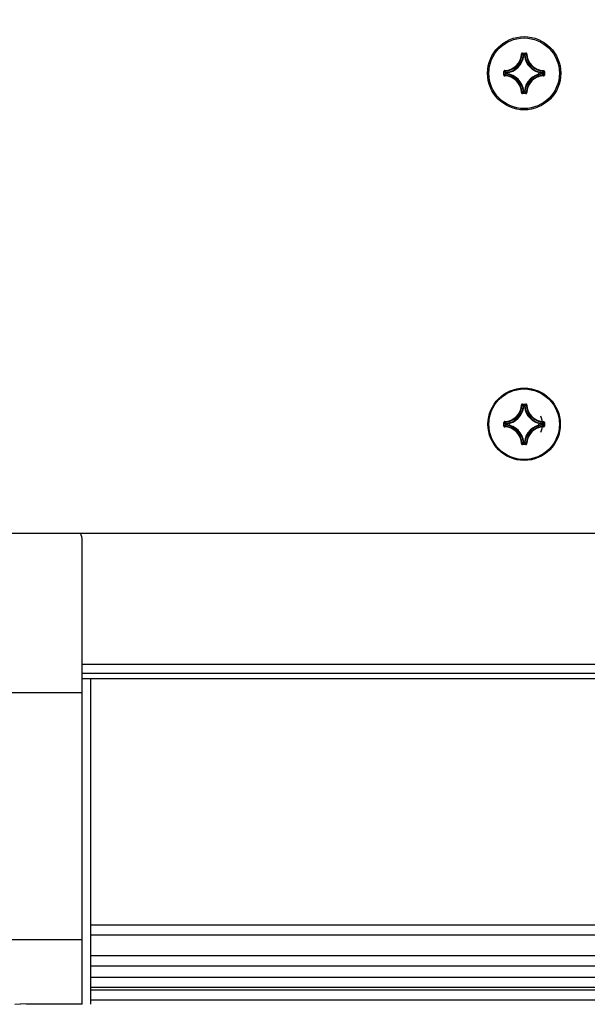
# Model space of a CAD drawing. Extents: x 0 to 420, y 0 to 297.
# Tile 50 of 75: x 238 to 251, y 212 to 234. Entities that reach past the tile are written whole.
import ezdxf

# ---------------------------------------------------------------- set-up
doc = ezdxf.new("R2010")
doc.units = 0
doc.header["$LTSCALE"] = 23.1
doc.layers.get('0').update_dxf_attribs({"linetype": 'CONTINUOUS'})
doc.layers.add('AXES', color=7, linetype='CONTINUOUS')
doc.layers.add('DIM_PILOTEES', color=7, linetype='CONTINUOUS')
doc.dimstyles.get("Standard").update_dxf_attribs({"dimtxt": 2.5, "dimasz": 2.5, "dimexe": 1.25, "dimexo": 0.625, "dimtad": 1, "dimcen": 2.5, "dimazin": 3, "dimtfac": 1, "dimtmove": 0, "dimatfit": 3})

# ---------------------------------------------------------------- blocks, each defined once
blk = doc.blocks.new('_FILLED')
at = {"color": 0, "linetype": 'BYBLOCK'}
blk.add_solid([(0, 0), (-1, 0.1429), (-1, -0.1429)], dxfattribs=at)
blk = doc.blocks.new('*D5')
at = {"layer": 'DIM_PILOTEES', "color": 2, "linetype": 'CONTINUOUS'}
for p, q in [((190.124, 209.109), (190.124, 278.743)), ((390.124, 209.109), (390.124, 278.743)), ((190.124, 276.743), (290.124, 276.743)), ((390.124, 276.743), (290.124, 276.743))]:
    blk.add_line(p, q, dxfattribs=at)
at = {"layer": 'DIM_PILOTEES', "color": 2, "linetype": 'CONTINUOUS', "xscale": 3.5, "yscale": 3.5, "zscale": 3.5, "rotation": 180}
blk.add_blockref('_FILLED', (190.124, 276.743), dxfattribs=at)
at = {"layer": 'DIM_PILOTEES', "color": 2, "linetype": 'CONTINUOUS', "xscale": 3.5, "yscale": 3.5, "zscale": 3.5}
blk.add_blockref('_FILLED', (390.124, 276.743), dxfattribs=at)

msp = doc.modelspace()

# ---------------------------------------------------------------- linework, layer by layer
at = {"color": 7, "linetype": 'CONTINUOUS'}
for p, q in [((249.876, 233.688), (249.886, 233.687)), ((249.886, 233.687), (249.9, 233.674)), ((249.896, 233.707), (249.896, 233.697)), ((249.896, 233.707), (249.975, 233.707)), ((249.896, 233.697), (249.975, 233.697)), ((249.917, 233.675), (249.927, 233.664)), ((249.927, 233.654), (249.918, 233.655)), ((249.927, 233.654), (249.927, 233.664)), ((249.927, 233.664), (249.944, 233.664)), ((249.927, 233.654), (249.943, 233.654)), ((249.954, 233.675), (249.944, 233.664)), ((249.944, 233.654), (249.944, 233.664)), ((249.944, 233.654), (249.953, 233.655)), ((249.985, 233.687), (249.971, 233.674)), ((249.975, 233.707), (249.975, 233.697)), ((249.995, 233.688), (249.985, 233.687)), ((249.476, 233.208), (249.476, 233.287)), ((249.476, 233.287), (249.486, 233.287)), ((249.476, 233.208), (249.486, 233.208)), ((249.486, 233.208), (249.486, 233.287)), ((249.496, 233.307), (249.496, 233.297)), ((249.496, 233.188), (249.496, 233.198)), ((249.508, 233.266), (249.52, 233.256)), ((249.508, 233.229), (249.52, 233.24)), ((249.52, 233.24), (249.52, 233.256)), ((249.53, 233.256), (249.52, 233.256)), ((249.53, 233.24), (249.52, 233.24)), ((249.53, 233.256), (249.529, 233.266)), ((249.53, 233.24), (249.529, 233.23)), ((249.53, 233.24), (249.53, 233.256)), ((250.341, 233.256), (250.342, 233.266)), ((250.341, 233.256), (250.341, 233.24)), ((250.341, 233.256), (250.351, 233.256)), ((250.341, 233.24), (250.342, 233.23)), ((250.341, 233.24), (250.351, 233.24)), ((250.364, 233.267), (250.351, 233.256)), ((250.351, 233.256), (250.351, 233.24)), ((250.364, 233.228), (250.351, 233.24)), ((250.375, 233.297), (250.362, 233.284)), ((250.375, 233.198), (250.362, 233.212)), ((250.375, 233.307), (250.375, 233.297)), ((250.375, 233.188), (250.375, 233.198)), ((250.385, 233.287), (250.385, 233.208)), ((250.395, 233.287), (250.385, 233.287)), ((250.395, 233.208), (250.385, 233.208)), ((250.395, 233.287), (250.395, 233.208)), ((249.876, 232.808), (249.886, 232.808)), ((249.886, 232.808), (249.9, 232.822)), ((249.896, 232.789), (249.896, 232.799)), ((249.975, 232.799), (249.896, 232.799)), ((249.975, 232.789), (249.896, 232.789)), ((249.917, 232.82), (249.927, 232.832)), ((249.927, 232.842), (249.918, 232.841)), ((249.927, 232.842), (249.927, 232.832)), ((249.943, 232.842), (249.927, 232.842)), ((249.944, 232.832), (249.927, 232.832)), ((249.944, 232.842), (249.944, 232.832)), ((249.944, 232.842), (249.953, 232.841)), ((249.954, 232.82), (249.944, 232.832)), ((249.985, 232.808), (249.971, 232.822)), ((249.975, 232.789), (249.975, 232.799)), ((249.995, 232.808), (249.985, 232.808)), ((249.896, 225.747), (249.896, 225.737)), ((249.896, 225.747), (249.975, 225.747)), ((249.975, 225.747), (249.975, 225.737)), ((249.876, 225.728), (249.886, 225.727)), ((249.896, 225.737), (249.975, 225.737)), ((249.907, 225.706), (249.918, 225.695)), ((249.927, 225.694), (249.918, 225.695)), ((249.922, 225.709), (249.927, 225.704)), ((249.927, 225.694), (249.927, 225.704)), ((249.927, 225.704), (249.944, 225.704)), ((249.927, 225.694), (249.943, 225.694)), ((249.949, 225.709), (249.944, 225.704)), ((249.944, 225.694), (249.944, 225.704)), ((249.944, 225.694), (249.953, 225.695)), ((249.995, 225.728), (249.985, 225.727)), ((249.476, 225.248), (249.476, 225.327)), ((249.476, 225.327), (249.486, 225.327)), ((249.486, 225.248), (249.486, 225.327)), ((249.496, 225.347), (249.496, 225.337)), ((249.514, 225.301), (249.52, 225.296)), ((249.53, 225.296), (249.529, 225.306)), ((250.341, 225.296), (250.342, 225.306)), ((250.353, 225.316), (250.342, 225.306)), ((250.357, 225.301), (250.351, 225.296)), ((250.375, 225.347), (250.375, 225.337)), ((250.385, 225.327), (250.385, 225.248)), ((250.395, 225.327), (250.385, 225.327)), ((250.395, 225.327), (250.395, 225.248)), ((249.476, 225.248), (249.486, 225.248)), ((249.496, 225.228), (249.496, 225.238)), ((249.514, 225.275), (249.52, 225.28)), ((249.517, 225.259), (249.529, 225.27)), ((249.52, 225.28), (249.52, 225.296)), ((249.53, 225.296), (249.52, 225.296)), ((249.53, 225.28), (249.52, 225.28)), ((249.53, 225.28), (249.529, 225.27)), ((249.53, 225.28), (249.53, 225.296)), ((250.341, 225.296), (250.341, 225.28)), ((250.341, 225.296), (250.351, 225.296)), ((250.341, 225.28), (250.342, 225.27)), ((250.341, 225.28), (250.351, 225.28)), ((250.351, 225.296), (250.351, 225.28)), ((250.357, 225.275), (250.351, 225.28)), ((250.375, 225.228), (250.375, 225.238)), ((250.395, 225.248), (250.385, 225.248)), ((249.927, 224.882), (249.918, 224.881)), ((249.922, 224.866), (249.927, 224.872)), ((249.927, 224.882), (249.927, 224.872)), ((249.943, 224.882), (249.927, 224.882)), ((249.944, 224.872), (249.927, 224.872)), ((249.944, 224.882), (249.944, 224.872)), ((249.944, 224.882), (249.953, 224.881)), ((249.949, 224.866), (249.944, 224.872)), ((249.964, 224.87), (249.953, 224.881)), ((249.876, 224.848), (249.886, 224.848)), ((249.896, 224.829), (249.896, 224.839)), ((249.975, 224.839), (249.896, 224.839)), ((249.975, 224.829), (249.896, 224.829)), ((249.975, 224.829), (249.975, 224.839)), ((249.995, 224.848), (249.985, 224.848)), ((385.464, 222.813), (194.764, 222.813)), ((239.914, 219.2), (239.914, 222.654)), ((280.314, 219.84), (239.914, 219.84)), ((239.914, 219.647), (280.314, 219.647)), ((280.314, 219.513), (239.914, 219.513)), ((240.114, 213.002), (240.114, 219.513)), ((280.114, 213.928), (240.114, 213.928)), ((280.114, 213.699), (240.114, 213.699)), ((280.114, 213.231), (240.114, 213.231)), ((240.114, 212.516), (240.114, 213.002)), ((280.114, 213.002), (240.114, 213.002)), ((280.114, 212.745), (240.114, 212.745)), ((240.114, 212.229), (240.114, 212.516)), ((280.114, 212.516), (240.114, 212.516)), ((280.114, 212.458), (240.114, 212.458)), ((238.384, 212.139), (238.514, 212.141)), ((239.034, 212.134), (239.034, 212.136)), ((240.114, 212.134), (240.114, 212.229)), ((280.114, 212.229), (240.114, 212.229))]:
    msp.add_line(p, q, dxfattribs=at)
for points in [[(249.896, 233.707), (249.893, 233.707), (249.89, 233.706), (249.887, 233.705), (249.885, 233.703), (249.882, 233.701), (249.88, 233.699), (249.879, 233.696), (249.877, 233.694), (249.877, 233.691), (249.876, 233.688)], [(249.886, 233.687), (249.886, 233.689), (249.887, 233.691), (249.888, 233.693), (249.889, 233.694), (249.891, 233.695), (249.892, 233.696), (249.894, 233.697), (249.896, 233.697)], [(249.896, 233.697), (249.901, 233.692), (249.907, 233.686), (249.912, 233.681), (249.917, 233.675)], [(249.9, 233.674), (249.902, 233.671), (249.907, 233.666), (249.912, 233.66), (249.918, 233.655)], [(249.918, 233.655), (249.918, 233.656), (249.919, 233.658), (249.92, 233.66), (249.921, 233.661), (249.922, 233.662), (249.924, 233.663), (249.926, 233.663), (249.927, 233.664)], [(249.944, 233.664), (249.945, 233.663), (249.947, 233.663), (249.949, 233.662), (249.95, 233.661), (249.951, 233.66), (249.952, 233.658), (249.953, 233.656), (249.953, 233.655)], [(249.971, 233.674), (249.969, 233.671), (249.964, 233.666), (249.959, 233.66), (249.953, 233.655)], [(249.975, 233.697), (249.97, 233.692), (249.964, 233.686), (249.959, 233.681), (249.954, 233.675)], [(249.995, 233.688), (249.994, 233.691), (249.994, 233.694), (249.992, 233.696), (249.991, 233.699), (249.989, 233.701), (249.986, 233.703), (249.984, 233.705), (249.981, 233.706), (249.978, 233.707), (249.975, 233.707)], [(249.975, 233.697), (249.977, 233.697), (249.979, 233.696), (249.98, 233.695), (249.982, 233.694), (249.983, 233.693), (249.984, 233.691), (249.985, 233.689), (249.985, 233.687)], [(249.496, 233.307), (249.493, 233.307), (249.49, 233.306), (249.487, 233.305), (249.484, 233.303), (249.482, 233.301), (249.48, 233.299), (249.478, 233.296), (249.477, 233.293), (249.477, 233.29), (249.476, 233.287)], [(249.476, 233.208), (249.477, 233.205), (249.477, 233.202), (249.478, 233.199), (249.48, 233.197), (249.482, 233.194), (249.484, 233.192), (249.487, 233.191), (249.49, 233.19), (249.493, 233.189), (249.496, 233.188)], [(249.486, 233.287), (249.486, 233.289), (249.487, 233.291), (249.488, 233.293), (249.489, 233.294), (249.491, 233.295), (249.492, 233.296), (249.494, 233.297), (249.496, 233.297)], [(249.486, 233.287), (249.492, 233.282), (249.497, 233.277), (249.503, 233.271), (249.508, 233.266)], [(249.486, 233.208), (249.492, 233.214), (249.497, 233.219), (249.503, 233.224), (249.508, 233.229)], [(249.496, 233.198), (249.494, 233.199), (249.492, 233.199), (249.491, 233.2), (249.489, 233.201), (249.488, 233.203), (249.487, 233.205), (249.486, 233.206), (249.486, 233.208)], [(249.496, 233.297), (249.501, 233.292), (249.507, 233.287)], [(249.496, 233.198), (249.501, 233.204), (249.507, 233.209)], [(249.507, 233.287), (249.512, 233.281), (249.517, 233.276), (249.523, 233.271), (249.529, 233.266)], [(249.507, 233.209), (249.512, 233.214), (249.517, 233.219), (249.523, 233.225), (249.529, 233.23)], [(249.52, 233.256), (249.52, 233.258), (249.52, 233.259), (249.521, 233.261), (249.522, 233.262), (249.524, 233.264), (249.525, 233.265), (249.527, 233.265), (249.529, 233.266)], [(249.529, 233.23), (249.527, 233.23), (249.525, 233.231), (249.524, 233.232), (249.522, 233.233), (249.521, 233.235), (249.52, 233.236), (249.52, 233.238), (249.52, 233.24)], [(250.362, 233.284), (250.359, 233.281), (250.353, 233.276), (250.348, 233.271), (250.342, 233.266)], [(250.342, 233.266), (250.344, 233.265), (250.346, 233.265), (250.347, 233.264), (250.349, 233.262), (250.35, 233.261), (250.351, 233.259), (250.351, 233.258), (250.351, 233.256)], [(250.351, 233.24), (250.351, 233.238), (250.351, 233.236), (250.35, 233.235), (250.349, 233.233), (250.347, 233.232), (250.346, 233.231), (250.344, 233.23), (250.342, 233.23)], [(250.362, 233.212), (250.359, 233.214), (250.353, 233.219), (250.348, 233.225), (250.342, 233.23)], [(250.385, 233.287), (250.379, 233.282), (250.374, 233.277), (250.368, 233.271), (250.364, 233.267)], [(250.385, 233.208), (250.379, 233.214), (250.374, 233.219), (250.368, 233.224), (250.364, 233.228)], [(250.395, 233.287), (250.394, 233.29), (250.394, 233.293), (250.393, 233.296), (250.391, 233.299), (250.389, 233.301), (250.387, 233.303), (250.384, 233.305), (250.381, 233.306), (250.378, 233.307), (250.375, 233.307)], [(250.375, 233.297), (250.377, 233.297), (250.379, 233.296), (250.38, 233.295), (250.382, 233.294), (250.383, 233.293), (250.384, 233.291), (250.384, 233.289), (250.385, 233.287)], [(250.385, 233.208), (250.384, 233.206), (250.384, 233.205), (250.383, 233.203), (250.382, 233.201), (250.38, 233.2), (250.379, 233.199), (250.377, 233.199), (250.375, 233.198)], [(250.375, 233.188), (250.378, 233.189), (250.381, 233.19), (250.384, 233.191), (250.387, 233.192), (250.389, 233.194), (250.391, 233.197), (250.393, 233.199), (250.394, 233.202), (250.394, 233.205), (250.395, 233.208)], [(249.876, 232.808), (249.877, 232.805), (249.877, 232.802), (249.879, 232.799), (249.88, 232.797), (249.882, 232.794), (249.885, 232.792), (249.887, 232.791), (249.89, 232.79), (249.893, 232.789), (249.896, 232.789)], [(249.896, 232.799), (249.894, 232.799), (249.892, 232.799), (249.891, 232.8), (249.889, 232.801), (249.888, 232.803), (249.887, 232.805), (249.886, 232.806), (249.886, 232.808)], [(249.896, 232.799), (249.901, 232.804), (249.907, 232.809), (249.912, 232.815), (249.917, 232.82)], [(249.9, 232.822), (249.902, 232.824), (249.907, 232.83), (249.912, 232.835), (249.918, 232.841)], [(249.927, 232.832), (249.926, 232.832), (249.924, 232.833), (249.922, 232.833), (249.921, 232.835), (249.92, 232.836), (249.919, 232.837), (249.918, 232.839), (249.918, 232.841)], [(249.953, 232.841), (249.953, 232.839), (249.952, 232.837), (249.951, 232.836), (249.95, 232.835), (249.949, 232.833), (249.947, 232.833), (249.945, 232.832), (249.944, 232.832)], [(249.971, 232.822), (249.969, 232.824), (249.964, 232.83), (249.959, 232.835), (249.953, 232.841)], [(249.975, 232.799), (249.97, 232.804), (249.964, 232.809), (249.959, 232.815), (249.954, 232.82)], [(249.985, 232.808), (249.985, 232.806), (249.984, 232.804), (249.983, 232.803), (249.982, 232.801), (249.98, 232.8), (249.979, 232.799), (249.977, 232.799), (249.975, 232.799)], [(249.975, 232.789), (249.978, 232.789), (249.981, 232.79), (249.984, 232.791), (249.986, 232.792), (249.989, 232.794), (249.991, 232.797), (249.992, 232.799), (249.994, 232.802), (249.994, 232.805), (249.995, 232.808)], [(249.896, 225.747), (249.893, 225.747), (249.89, 225.746), (249.887, 225.745), (249.885, 225.743), (249.882, 225.741), (249.88, 225.739), (249.879, 225.736), (249.877, 225.734), (249.877, 225.731), (249.876, 225.728)], [(249.995, 225.728), (249.994, 225.731), (249.994, 225.734), (249.992, 225.736), (249.991, 225.739), (249.989, 225.741), (249.986, 225.743), (249.984, 225.745), (249.981, 225.746), (249.978, 225.747), (249.975, 225.747)], [(249.886, 225.727), (249.886, 225.729), (249.887, 225.731), (249.888, 225.733), (249.889, 225.734), (249.891, 225.735), (249.892, 225.736), (249.894, 225.737), (249.896, 225.737)], [(249.886, 225.727), (249.891, 225.722), (249.897, 225.717), (249.902, 225.711), (249.907, 225.706)], [(249.896, 225.737), (249.901, 225.732), (249.907, 225.726), (249.912, 225.721), (249.917, 225.715), (249.922, 225.709)], [(249.918, 225.695), (249.918, 225.696), (249.919, 225.698), (249.92, 225.7), (249.921, 225.701), (249.922, 225.702), (249.924, 225.703), (249.926, 225.703), (249.927, 225.704)], [(249.944, 225.704), (249.945, 225.703), (249.947, 225.703), (249.949, 225.702), (249.95, 225.701), (249.951, 225.7), (249.952, 225.698), (249.953, 225.696), (249.953, 225.695)], [(249.975, 225.737), (249.97, 225.732), (249.964, 225.726), (249.959, 225.721), (249.954, 225.715), (249.949, 225.709)], [(249.985, 225.727), (249.98, 225.722), (249.974, 225.717), (249.969, 225.711), (249.964, 225.706), (249.953, 225.695)], [(249.975, 225.737), (249.977, 225.737), (249.979, 225.736), (249.98, 225.735), (249.982, 225.734), (249.983, 225.733), (249.984, 225.731), (249.985, 225.729), (249.985, 225.727)], [(249.496, 225.347), (249.493, 225.347), (249.49, 225.346), (249.487, 225.345), (249.484, 225.343), (249.482, 225.341), (249.48, 225.339), (249.478, 225.336), (249.477, 225.333), (249.477, 225.33), (249.476, 225.327)], [(249.486, 225.327), (249.486, 225.329), (249.487, 225.331), (249.488, 225.333), (249.489, 225.334), (249.491, 225.335), (249.492, 225.336), (249.494, 225.337), (249.496, 225.337)], [(249.486, 225.327), (249.492, 225.322), (249.497, 225.317), (249.503, 225.311), (249.508, 225.306), (249.514, 225.301)], [(249.496, 225.337), (249.501, 225.332), (249.507, 225.327), (249.512, 225.321), (249.517, 225.316), (249.529, 225.306)], [(249.52, 225.296), (249.52, 225.298), (249.52, 225.299), (249.521, 225.301), (249.522, 225.302), (249.524, 225.304), (249.525, 225.305), (249.527, 225.305), (249.529, 225.306)], [(250.342, 225.306), (250.344, 225.305), (250.346, 225.305), (250.347, 225.304), (250.349, 225.302), (250.35, 225.301), (250.351, 225.299), (250.351, 225.298), (250.351, 225.296)], [(250.375, 225.337), (250.37, 225.332), (250.364, 225.327), (250.359, 225.321), (250.353, 225.316)], [(250.385, 225.327), (250.379, 225.322), (250.374, 225.317), (250.368, 225.311), (250.363, 225.306), (250.357, 225.301)], [(250.395, 225.327), (250.394, 225.33), (250.394, 225.333), (250.393, 225.336), (250.391, 225.339), (250.389, 225.341), (250.387, 225.343), (250.384, 225.345), (250.381, 225.346), (250.378, 225.347), (250.375, 225.347)], [(250.375, 225.337), (250.377, 225.337), (250.379, 225.336), (250.38, 225.335), (250.382, 225.334), (250.383, 225.333), (250.384, 225.331), (250.384, 225.329), (250.385, 225.327)], [(249.476, 225.248), (249.477, 225.245), (249.477, 225.242), (249.478, 225.239), (249.48, 225.237), (249.482, 225.234), (249.484, 225.232), (249.487, 225.231), (249.49, 225.23), (249.493, 225.229), (249.496, 225.228)], [(249.486, 225.248), (249.492, 225.254), (249.497, 225.259), (249.503, 225.264), (249.508, 225.269), (249.514, 225.275)], [(249.496, 225.238), (249.494, 225.239), (249.492, 225.239), (249.491, 225.24), (249.489, 225.241), (249.488, 225.243), (249.487, 225.245), (249.486, 225.246), (249.486, 225.248)], [(249.496, 225.238), (249.501, 225.244), (249.507, 225.249), (249.512, 225.254), (249.517, 225.259)], [(249.529, 225.27), (249.527, 225.27), (249.525, 225.271), (249.524, 225.272), (249.522, 225.273), (249.521, 225.275), (249.52, 225.276), (249.52, 225.278), (249.52, 225.28)], [(250.351, 225.28), (250.351, 225.278), (250.351, 225.276), (250.35, 225.275), (250.349, 225.273), (250.347, 225.272), (250.346, 225.271), (250.344, 225.27), (250.342, 225.27)], [(250.375, 225.238), (250.37, 225.244), (250.364, 225.249), (250.359, 225.254), (250.353, 225.259), (250.342, 225.27)], [(250.385, 225.248), (250.379, 225.254), (250.374, 225.259), (250.368, 225.264), (250.363, 225.269), (250.357, 225.275)], [(250.385, 225.248), (250.384, 225.246), (250.384, 225.245), (250.383, 225.243), (250.382, 225.241), (250.38, 225.24), (250.379, 225.239), (250.377, 225.239), (250.375, 225.238)], [(250.375, 225.228), (250.378, 225.229), (250.381, 225.23), (250.384, 225.231), (250.387, 225.232), (250.389, 225.234), (250.391, 225.237), (250.393, 225.239), (250.394, 225.242), (250.394, 225.245), (250.395, 225.248)], [(249.886, 224.848), (249.891, 224.854), (249.897, 224.859), (249.902, 224.864), (249.907, 224.87), (249.918, 224.881)], [(249.896, 224.839), (249.901, 224.844), (249.907, 224.849), (249.912, 224.855), (249.917, 224.861), (249.922, 224.866)], [(249.927, 224.872), (249.926, 224.872), (249.924, 224.873), (249.922, 224.873), (249.921, 224.875), (249.92, 224.876), (249.919, 224.877), (249.918, 224.879), (249.918, 224.881)], [(249.953, 224.881), (249.953, 224.879), (249.952, 224.877), (249.951, 224.876), (249.95, 224.875), (249.949, 224.873), (249.947, 224.873), (249.945, 224.872), (249.944, 224.872)], [(249.975, 224.839), (249.97, 224.844), (249.964, 224.849), (249.959, 224.855), (249.954, 224.861), (249.949, 224.866)], [(249.985, 224.848), (249.98, 224.854), (249.974, 224.859), (249.969, 224.864), (249.964, 224.87)], [(249.876, 224.848), (249.877, 224.845), (249.877, 224.842), (249.879, 224.839), (249.88, 224.837), (249.882, 224.834), (249.885, 224.832), (249.887, 224.831), (249.89, 224.83), (249.893, 224.829), (249.896, 224.829)], [(249.896, 224.839), (249.894, 224.839), (249.892, 224.839), (249.891, 224.84), (249.889, 224.841), (249.888, 224.843), (249.887, 224.845), (249.886, 224.846), (249.886, 224.848)], [(249.985, 224.848), (249.985, 224.846), (249.984, 224.844), (249.983, 224.843), (249.982, 224.841), (249.98, 224.84), (249.979, 224.839), (249.977, 224.839), (249.975, 224.839)], [(249.975, 224.829), (249.978, 224.829), (249.981, 224.83), (249.984, 224.831), (249.986, 224.832), (249.989, 224.834), (249.991, 224.837), (249.992, 224.839), (249.994, 224.842), (249.994, 224.845), (249.995, 224.848)], [(239.034, 212.136), (238.904, 212.137), (238.774, 212.138), (238.644, 212.139), (238.514, 212.141)]]:
    msp.add_lwpolyline(points, dxfattribs=at)
for centre, radius in [((249.936, 233.248), 0.83), ((249.936, 225.288), 0.82)]:
    msp.add_circle(centre, radius, dxfattribs=at)
for centre, radius, start, end in [((249.485, 233.698), 0.391, 271.5011, 358.4989), ((249.485, 233.698), 0.401, 271.5011, 358.4989), ((249.485, 233.698), 0.434, 275.7059, 354.2941), ((249.485, 233.698), 0.444, 275.7053, 354.2947), ((250.385, 233.698), 0.444, 185.7054, 264.2948), ((250.385, 233.698), 0.434, 185.7059, 264.2941), ((250.385, 233.698), 0.401, 181.5011, 268.4989), ((250.385, 233.698), 0.391, 181.5011, 268.4989), ((249.485, 232.798), 0.401, 1.5011, 88.4989), ((249.485, 232.798), 0.391, 1.5011, 88.4989), ((249.485, 232.798), 0.434, 5.7059, 84.2941), ((249.485, 232.798), 0.444, 5.7053, 84.2948), ((250.385, 232.798), 0.444, 95.7054, 174.2948), ((250.385, 232.798), 0.434, 95.7059, 174.2941), ((250.385, 232.798), 0.401, 91.5011, 178.4989), ((250.385, 232.798), 0.391, 91.5011, 178.4989), ((249.936, 233.248), 0.33, 344.5025, 360), ((249.485, 225.738), 0.391, 271.5011, 358.4989), ((249.485, 225.738), 0.401, 271.5011, 358.4989), ((249.485, 225.738), 0.434, 275.7059, 354.2941), ((249.485, 225.738), 0.444, 275.7053, 354.2947), ((250.385, 225.738), 0.444, 185.7054, 264.2948), ((250.385, 225.738), 0.434, 185.7059, 264.2941), ((250.385, 225.738), 0.401, 181.5011, 268.4989), ((250.385, 225.738), 0.391, 181.5011, 268.4989), ((249.936, 225.288), 0.33, 164.5025, 180), ((249.936, 225.288), 0.42, 334.2861, 25.7139), ((249.485, 224.838), 0.401, 1.5011, 88.4989), ((249.485, 224.838), 0.391, 1.5011, 88.4989), ((249.485, 224.838), 0.434, 5.7059, 84.2941), ((249.485, 224.838), 0.444, 5.7053, 84.2948), ((250.385, 224.838), 0.444, 95.7054, 174.2948), ((250.385, 224.838), 0.434, 95.7059, 174.2941), ((250.385, 224.838), 0.401, 91.5011, 178.4989), ((250.385, 224.838), 0.391, 91.5011, 178.4989), ((249.936, 225.288), 0.33, 344.5025, 360), ((239.514, 222.654), 0.4, 0, 23.5573)]:
    msp.add_arc(centre, radius, start, end, dxfattribs=at)
at = {"layer": 'AXES', "color": 7, "linetype": 'CONTINUOUS'}
for p, q in [((239.914, 219.2), (220.314, 219.2)), ((239.914, 212.134), (239.914, 219.2)), ((239.914, 213.596), (220.314, 213.596)), ((239.914, 212.134), (239.034, 212.134))]:
    msp.add_line(p, q, dxfattribs=at)
for centre in [(249.935, 233.248), (249.935, 225.288)]:
    msp.add_circle(centre, 0.8, dxfattribs=at)

# ---------------------------------------------------------------- dimensions: what is measured, and where the dimension line sits
at = {"layer": 'DIM_PILOTEES', "color": 2, "linetype": 'CONTINUOUS'}
dim = msp.add_linear_dim(base=(190.124, 276.743), p1=(390.124, 209.109), p2=(190.124, 209.109), angle=180, dimstyle='Standard', dxfattribs=at)
dim.commit()
dim.dimension.update_dxf_attribs({"geometry": '*D5', "text_midpoint": (281.365, 276.743), "dimtype": 128})

doc.saveas('drawing.dxf')
